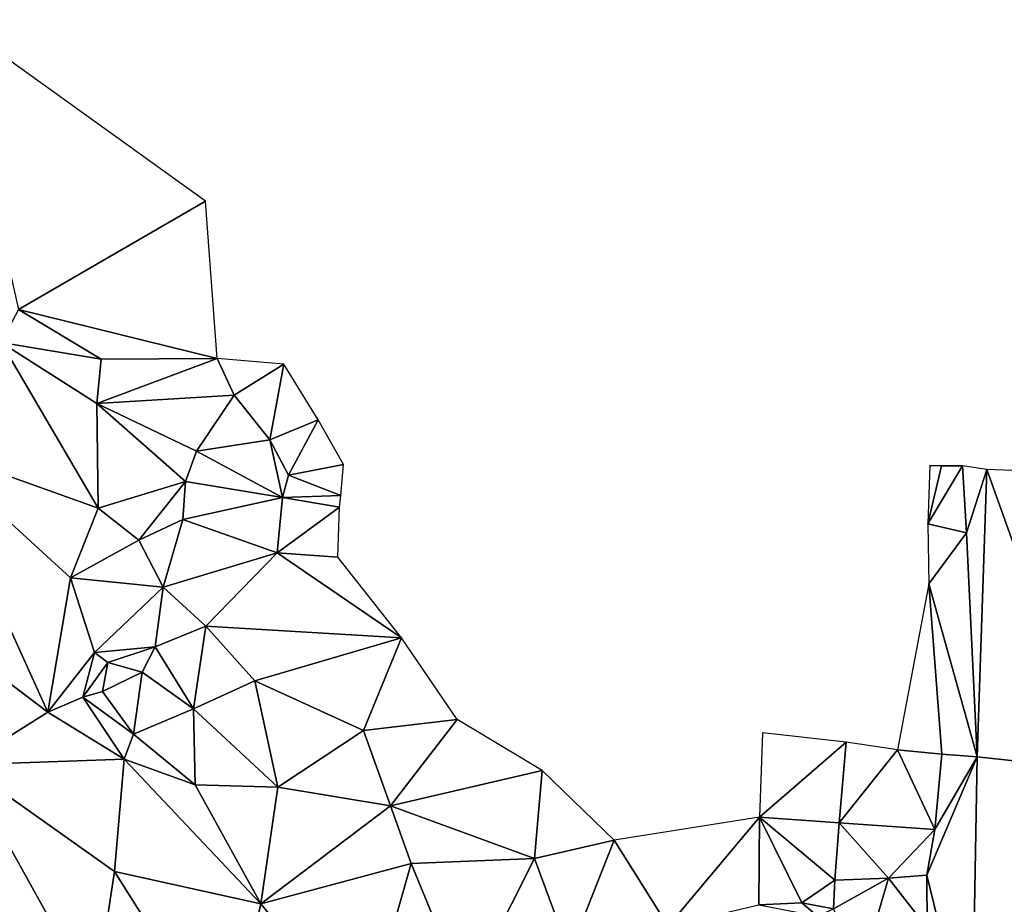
# Model space of a CAD drawing. Header units: feet. Extents: x 116535 to 120173, y 200032 to 203855.
# Tile 81 of 87: x 118210 to 118369, y 203238 to 203381. Entities that reach past the tile are written whole.
import ezdxf

# ---------------------------------------------------------------- set-up
doc = ezdxf.new("R2010")
doc.units = ezdxf.units.FT
doc.header["$MEASUREMENT"] = 0
doc.layers.add('V-TOPO-TINN-3DFC', color=3, linetype='Continuous')

msp = doc.modelspace()

# ---------------------------------------------------------------- linework, layer by layer
at = {"layer": 'V-TOPO-TINN-3DFC'}
for points in [[(118199.431, 203380.712, 588.026), (118210.017, 203333.942, 588.025), (118240.235, 203351.423, 587.381)], [(118210.017, 203333.942, 588.025), (118242.127, 203326.046, 587.59), (118240.235, 203351.423, 587.381)], [(118207.245, 203328.601, 589.857), (118223.371, 203325.89, 587.293), (118210.017, 203333.942, 588.025)], [(118210.017, 203333.942, 588.025), (118223.371, 203325.89, 587.293), (118242.127, 203326.046, 587.59)], [(118222.882, 203301.838, 588.455), (118207.245, 203328.601, 589.857), (118195.346, 203311.702, 589.208)], [(118207.245, 203328.601, 589.857), (118222.707, 203318.745, 589.718), (118223.371, 203325.89, 587.293)], [(118222.882, 203301.838, 588.455), (118222.707, 203318.745, 589.718), (118207.245, 203328.601, 589.857)], [(118223.371, 203325.89, 587.293), (118222.707, 203318.745, 589.718), (118242.127, 203326.046, 587.59)], [(118244.863, 203320.128, 589.266), (118242.127, 203326.046, 587.59), (118222.707, 203318.745, 589.718)], [(118242.127, 203326.046, 587.59), (118244.863, 203320.128, 589.266), (118252.863, 203325.094, 587.249)], [(118252.863, 203325.094, 587.249), (118244.863, 203320.128, 589.266), (118250.612, 203312.905, 588.75)], [(118252.863, 203325.094, 587.249), (118250.612, 203312.905, 588.75), (118258.412, 203316.13, 586.64)], [(118244.863, 203320.128, 589.266), (118222.707, 203318.745, 589.718), (118238.809, 203311.057, 589.328)], [(118222.707, 203318.745, 589.718), (118237.011, 203306.173, 588.844), (118238.809, 203311.057, 589.328)], [(118222.707, 203318.745, 589.718), (118222.882, 203301.838, 588.455), (118237.011, 203306.173, 588.844)], [(118244.863, 203320.128, 589.266), (118238.809, 203311.057, 589.328), (118250.612, 203312.905, 588.75)], [(118258.412, 203316.13, 586.64), (118250.612, 203312.905, 588.75), (118253.641, 203307.194, 588.942)], [(118258.412, 203316.13, 586.64), (118253.641, 203307.194, 588.942), (118262.499, 203308.886, 586.151)], [(118250.612, 203312.905, 588.75), (118238.809, 203311.057, 589.328), (118252.683, 203303.59, 588.78)], [(118250.612, 203312.905, 588.75), (118252.683, 203303.59, 588.78), (118253.641, 203307.194, 588.942)], [(118214.767, 203268.95, 588.863), (118195.346, 203311.702, 589.208), (118176.624, 203297.82, 586.393)], [(118222.882, 203301.838, 588.455), (118195.346, 203311.702, 589.208), (118218.461, 203290.637, 588.63)], [(118195.346, 203311.702, 589.208), (118214.767, 203268.95, 588.863), (118218.461, 203290.637, 588.63)], [(118252.683, 203303.59, 588.78), (118238.809, 203311.057, 589.328), (118237.011, 203306.173, 588.844)], [(118262.499, 203308.886, 586.151), (118253.641, 203307.194, 588.942), (118262.117, 203303.886, 588.444)], [(118356.8825, 203299.3519, 581.6059), (118359.0683, 203308.6802, 581.6056), (118357.2118, 203308.7528, 581.6002)], [(118356.8825, 203299.3519, 581.6059), (118362.509, 203308.6777, 582.4286), (118359.0683, 203308.6802, 581.6056)], [(118356.8825, 203299.3519, 581.6059), (118363.1103, 203297.8943, 582.001), (118362.509, 203308.6777, 582.4286)], [(118357.2118, 203308.7528, 581.6002), (118359.0683, 203308.6802, 581.6056), (118362.509, 203308.6777, 582.4286)], [(118366.3866, 203308.1168, 582.5379), (118362.509, 203308.6777, 582.4286), (118363.1103, 203297.8943, 582.001)], [(118366.3866, 203308.1168, 582.5379), (118363.1103, 203297.8943, 582.001), (118364.8306, 203261.7038, 580.5344)], [(118366.3866, 203308.1168, 582.5379), (118364.8306, 203261.7038, 580.5344), (118383.736, 203259.6739, 580.5875)], [(118383.736, 203259.6739, 580.5875), (118385.0926, 203307.3697, 582.5653), (118366.3866, 203308.1168, 582.5379)], [(118229.476, 203296.67, 587.252), (118237.011, 203306.173, 588.844), (118222.882, 203301.838, 588.455)], [(118236.559, 203300.019, 587.6), (118237.011, 203306.173, 588.844), (118229.476, 203296.67, 587.252)], [(118252.683, 203303.59, 588.78), (118237.011, 203306.173, 588.844), (118236.559, 203300.019, 587.6)], [(118253.641, 203307.194, 588.942), (118252.683, 203303.59, 588.78), (118262.117, 203303.886, 588.444)], [(118252.683, 203303.59, 588.78), (118236.559, 203300.019, 587.6), (118251.786, 203294.635, 587.093)], [(118261.871, 203301.998, 588.519), (118252.683, 203303.59, 588.78), (118251.786, 203294.635, 587.093)], [(118262.117, 203303.886, 588.444), (118252.683, 203303.59, 588.78), (118261.871, 203301.998, 588.519)], [(118229.476, 203296.67, 587.252), (118222.882, 203301.838, 588.455), (118218.461, 203290.637, 588.63)], [(118261.871, 203301.998, 588.519), (118251.786, 203294.635, 587.093), (118261.627, 203293.962, 586.826)], [(118236.559, 203300.019, 587.6), (118229.476, 203296.67, 587.252), (118233.38, 203289.093, 586.989)], [(118251.786, 203294.635, 587.093), (118236.559, 203300.019, 587.6), (118233.38, 203289.093, 586.989)], [(118357.0684, 203289.6614, 581.3226), (118363.1103, 203297.8943, 582.001), (118356.8825, 203299.3519, 581.6059)], [(118214.767, 203268.95, 588.863), (118176.624, 203297.82, 586.393), (118201.226, 203260.426, 586.963)], [(118229.476, 203296.67, 587.252), (118218.461, 203290.637, 588.63), (118233.38, 203289.093, 586.989)], [(118364.8306, 203261.7038, 580.5344), (118363.1103, 203297.8943, 582.001), (118357.0684, 203289.6614, 581.3226)], [(118251.786, 203294.635, 587.093), (118233.38, 203289.093, 586.989), (118240.309, 203282.788, 587.387)], [(118251.786, 203294.635, 587.093), (118240.309, 203282.788, 587.387), (118271.878, 203280.954, 586.246)], [(118251.786, 203294.635, 587.093), (118271.878, 203280.954, 586.246), (118261.627, 203293.962, 586.826)], [(118222.324, 203278.57, 588.305), (118218.461, 203290.637, 588.63), (118214.767, 203268.95, 588.863)], [(118233.38, 203289.093, 586.989), (118218.461, 203290.637, 588.63), (118222.324, 203278.57, 588.305)], [(118233.38, 203289.093, 586.989), (118222.324, 203278.57, 588.305), (118232.117, 203279.482, 587.989)], [(118233.38, 203289.093, 586.989), (118232.117, 203279.482, 587.989), (118240.309, 203282.788, 587.387)], [(118359.1585, 203262.1711, 580.4514), (118357.0684, 203289.6614, 581.3226), (118351.9887, 203262.8302, 580.452)], [(118364.8306, 203261.7038, 580.5344), (118357.0684, 203289.6614, 581.3226), (118359.1585, 203262.1711, 580.4514)], [(118240.309, 203282.788, 587.387), (118232.117, 203279.482, 587.989), (118238.326, 203269.465, 588.642)], [(118240.309, 203282.788, 587.387), (118238.326, 203269.465, 588.642), (118248.225, 203274.002, 588.121)], [(118271.878, 203280.954, 586.246), (118240.309, 203282.788, 587.387), (118248.225, 203274.002, 588.121)], [(118265.74, 203265.964, 587.349), (118271.878, 203280.954, 586.246), (118248.225, 203274.002, 588.121)], [(118265.74, 203265.964, 587.349), (118280.903, 203267.734, 586.848), (118271.878, 203280.954, 586.246)], [(118232.117, 203279.482, 587.989), (118222.324, 203278.57, 588.305), (118224.451, 203276.952, 588.889)], [(118232.117, 203279.482, 587.989), (118224.451, 203276.952, 588.889), (118230.025, 203275.389, 588.87)], [(118232.117, 203279.482, 587.989), (118230.025, 203275.389, 588.87), (118238.326, 203269.465, 588.642)], [(118222.324, 203278.57, 588.305), (118214.767, 203268.95, 588.863), (118220.407, 203271.351, 588.778)], [(118220.407, 203271.351, 588.778), (118224.451, 203276.952, 588.889), (118222.324, 203278.57, 588.305)], [(118220.407, 203271.351, 588.778), (118223.58, 203272.288, 588.958), (118224.451, 203276.952, 588.889)], [(118230.025, 203275.389, 588.87), (118224.451, 203276.952, 588.889), (118223.58, 203272.288, 588.958)], [(118230.025, 203275.389, 588.87), (118223.58, 203272.288, 588.958), (118228.615, 203265.39, 588.923)], [(118238.326, 203269.465, 588.642), (118230.025, 203275.389, 588.87), (118228.615, 203265.39, 588.923)], [(118251.936, 203256.848, 587.646), (118248.225, 203274.002, 588.121), (118238.326, 203269.465, 588.642)], [(118251.936, 203256.848, 587.646), (118265.74, 203265.964, 587.349), (118248.225, 203274.002, 588.121)], [(118214.767, 203268.95, 588.863), (118227.102, 203261.322, 588.592), (118220.407, 203271.351, 588.778)], [(118220.407, 203271.351, 588.778), (118228.615, 203265.39, 588.923), (118223.58, 203272.288, 588.958)], [(118220.407, 203271.351, 588.778), (118227.102, 203261.322, 588.592), (118228.615, 203265.39, 588.923)], [(118238.562, 203257.176, 587.639), (118238.326, 203269.465, 588.642), (118228.615, 203265.39, 588.923)], [(118238.562, 203257.176, 587.639), (118251.936, 203256.848, 587.646), (118238.326, 203269.465, 588.642)], [(118227.102, 203261.322, 588.592), (118214.767, 203268.95, 588.863), (118201.226, 203260.426, 586.963)], [(118265.74, 203265.964, 587.349), (118270.103, 203253.799, 587.458), (118280.903, 203267.734, 586.848)], [(118280.903, 203267.734, 586.848), (118270.103, 203253.799, 587.458), (118294.582, 203259.492, 586.355)], [(118227.102, 203261.322, 588.592), (118238.562, 203257.176, 587.639), (118228.615, 203265.39, 588.923)], [(118270.103, 203253.799, 587.458), (118265.74, 203265.964, 587.349), (118251.936, 203256.848, 587.646)], [(118329.694, 203252.0011, 583.705), (118343.7056, 203264.0754, 581.0445), (118330.1986, 203265.6028, 582.3375)], [(118329.694, 203252.0011, 583.705), (118342.5905, 203251.0852, 581.3845), (118343.7056, 203264.0754, 581.0445)], [(118342.5905, 203251.0852, 581.3845), (118351.9887, 203262.8302, 580.452), (118343.7056, 203264.0754, 581.0445)], [(118358.0318, 203249.9728, 580.1443), (118351.9887, 203262.8302, 580.452), (118342.5905, 203251.0852, 581.3845)], [(118358.0318, 203249.9728, 580.1443), (118359.1585, 203262.1711, 580.4514), (118351.9887, 203262.8302, 580.452)], [(118356.7165, 203242.5951, 579.6534), (118364.0009, 203212.8732, 578.7324), (118364.8306, 203261.7038, 580.5344)], [(118356.7165, 203242.5951, 579.6534), (118364.8306, 203261.7038, 580.5344), (118358.0318, 203249.9728, 580.1443)], [(118364.8306, 203261.7038, 580.5344), (118359.1585, 203262.1711, 580.4514), (118358.0318, 203249.9728, 580.1443)], [(118383.736, 203259.6739, 580.5875), (118364.8306, 203261.7038, 580.5344), (118364.0009, 203212.8732, 578.7324)], [(118180.893, 203246.355, 580.418), (118211.486, 203215.926, 582.697), (118201.226, 203260.426, 586.963)], [(118225.568, 203243.192, 588.012), (118227.102, 203261.322, 588.592), (118201.226, 203260.426, 586.963)], [(118201.226, 203260.426, 586.963), (118222.372, 203222.408, 585.756), (118225.568, 203243.192, 588.012)], [(118201.226, 203260.426, 586.963), (118211.486, 203215.926, 582.697), (118222.372, 203222.408, 585.756)], [(118249.175, 203237.986, 586.985), (118227.102, 203261.322, 588.592), (118225.568, 203243.192, 588.012)], [(118249.175, 203237.986, 586.985), (118238.562, 203257.176, 587.639), (118227.102, 203261.322, 588.592)], [(118293.356, 203245.329, 586.341), (118294.582, 203259.492, 586.355), (118270.103, 203253.799, 587.458)], [(118293.356, 203245.329, 586.341), (118306.256, 203248.25, 586.932), (118294.582, 203259.492, 586.355)], [(118383.736, 203259.6739, 580.5875), (118364.0009, 203212.8732, 578.7324), (118383.3834, 203212.1454, 578.8633)], [(118238.562, 203257.176, 587.639), (118249.175, 203237.986, 586.985), (118251.936, 203256.848, 587.646)], [(118270.103, 203253.799, 587.458), (118251.936, 203256.848, 587.646), (118249.175, 203237.986, 586.985)], [(118249.175, 203237.986, 586.985), (118273.467, 203244.492, 587.571), (118270.103, 203253.799, 587.458)], [(118273.467, 203244.492, 587.571), (118293.356, 203245.329, 586.341), (118270.103, 203253.799, 587.458)], [(118306.256, 203248.25, 586.932), (118314.95, 203234.366, 585.894), (118329.694, 203252.0011, 583.705)], [(118314.95, 203234.366, 585.894), (118329.6124, 203237.8477, 585.5636), (118329.694, 203252.0011, 583.705)], [(118329.6124, 203237.8477, 585.5636), (118336.5476, 203238.1489, 584.748), (118329.694, 203252.0011, 583.705)], [(118336.5476, 203238.1489, 584.748), (118341.8783, 203241.8051, 582.504), (118329.694, 203252.0011, 583.705)], [(118341.8783, 203241.8051, 582.504), (118342.5905, 203251.0852, 581.3845), (118329.694, 203252.0011, 583.705)], [(118350.5365, 203242.1392, 580.0242), (118342.5905, 203251.0852, 581.3845), (118341.8783, 203241.8051, 582.504)], [(118358.0318, 203249.9728, 580.1443), (118342.5905, 203251.0852, 581.3845), (118350.5365, 203242.1392, 580.0242)], [(118356.7165, 203242.5951, 579.6534), (118358.0318, 203249.9728, 580.1443), (118350.5365, 203242.1392, 580.0242)], [(118293.356, 203245.329, 586.341), (118298.995, 203230.008, 586.135), (118306.256, 203248.25, 586.932)], [(118306.256, 203248.25, 586.932), (118298.995, 203230.008, 586.135), (118314.95, 203234.366, 585.894)], [(118180.893, 203246.355, 580.418), (118202.604, 203210.348, 579.841), (118211.486, 203215.926, 582.697)], [(118249.175, 203237.986, 586.985), (118265.823, 203217.626, 585.844), (118273.467, 203244.492, 587.571)], [(118273.467, 203244.492, 587.571), (118265.823, 203217.626, 585.844), (118282.241, 203223.214, 585.873)], [(118273.467, 203244.492, 587.571), (118282.241, 203223.214, 585.873), (118293.356, 203245.329, 586.341)], [(118293.356, 203245.329, 586.341), (118282.241, 203223.214, 585.873), (118298.995, 203230.008, 586.135)], [(118243.63, 203214.493, 586.516), (118225.568, 203243.192, 588.012), (118222.372, 203222.408, 585.756)], [(118243.63, 203214.493, 586.516), (118249.175, 203237.986, 586.985), (118225.568, 203243.192, 588.012)], [(118356.7844, 203234.1148, 579.4205), (118356.7165, 203242.5951, 579.6534), (118350.5365, 203242.1392, 580.0242)], [(118356.7165, 203242.5951, 579.6534), (118356.7844, 203234.1148, 579.4205), (118364.0009, 203212.8732, 578.7324)], [(118336.5476, 203238.1489, 584.748), (118341.6657, 203237.1645, 583.1123), (118341.8783, 203241.8051, 582.504)], [(118345.9672, 203226.5413, 582.4794), (118350.5365, 203242.1392, 580.0242), (118341.6657, 203237.1645, 583.1123)], [(118350.5365, 203242.1392, 580.0242), (118341.8783, 203241.8051, 582.504), (118341.6657, 203237.1645, 583.1123)], [(118345.9672, 203226.5413, 582.4794), (118356.7844, 203234.1148, 579.4205), (118350.5365, 203242.1392, 580.0242)], [(118249.175, 203237.986, 586.985), (118243.63, 203214.493, 586.516), (118265.823, 203217.626, 585.844)], [(118329.6124, 203237.8477, 585.5636), (118339.0469, 203236.0146, 585.1237), (118336.5476, 203238.1489, 584.748)], [(118336.5476, 203238.1489, 584.748), (118339.0469, 203236.0146, 585.1237), (118341.6657, 203237.1645, 583.1123)]]:
    msp.add_3dface(points, dxfattribs=at)

doc.saveas('drawing.dxf')
